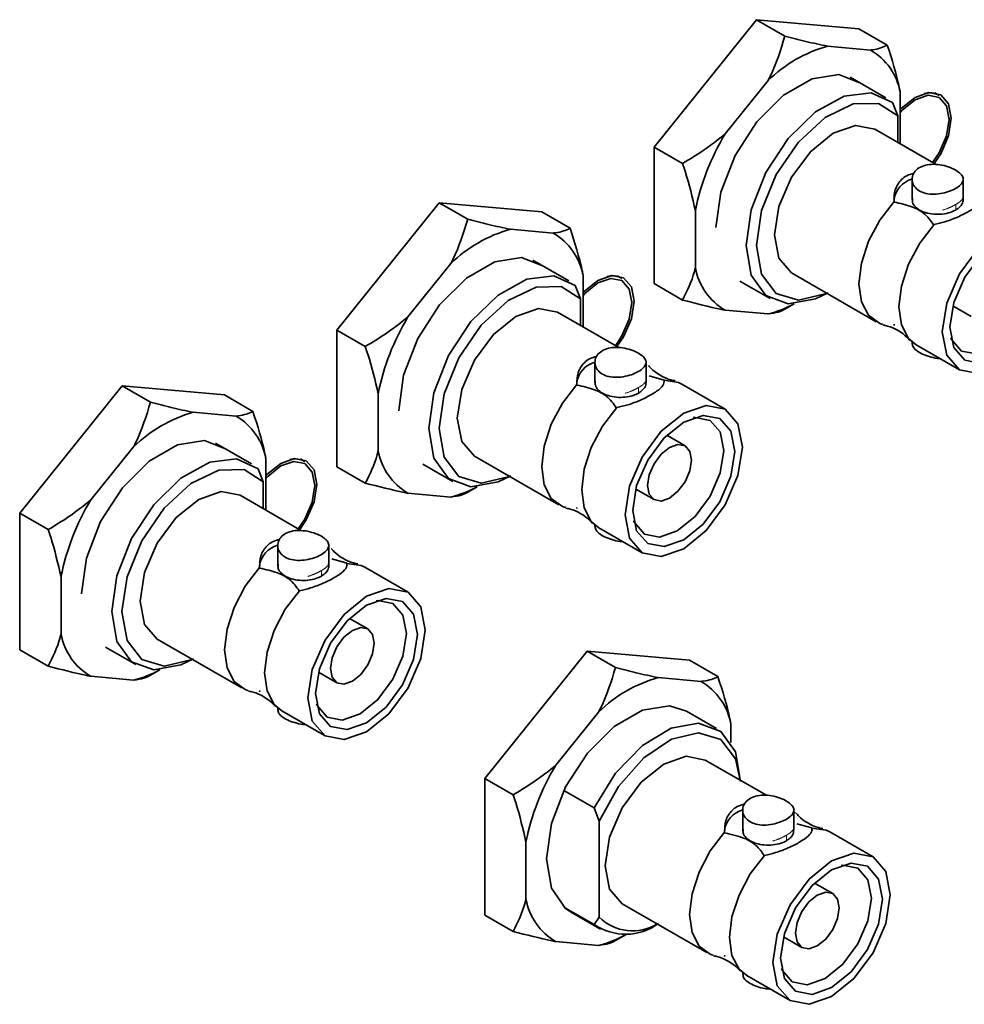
# Model space of a CAD drawing. Header units: millimetres. Extents: x 0 to 1118, y 0 to 864.
# Tile 106 of 250: x 256.85 to 263.32, y 682.51 to 689.25. Entities that reach past the tile are written whole.
import ezdxf

# ---------------------------------------------------------------- set-up
doc = ezdxf.new("R2010")
doc.units = ezdxf.units.MM
doc.linetypes.add('DOT2', pattern=[0.635, 0, -0.635])

msp = doc.modelspace()

# ---------------------------------------------------------------- linework, layer by layer
at = {"color": 7, "linetype": 'Continuous', "lineweight": 35}
for p, q in [((261.8927, 689.2544), (261.1912, 688.3817)), ((262.0872, 689.1422), (261.8927, 689.2544)), ((262.5943, 689.1917), (261.8927, 689.2544)), ((262.7888, 689.0794), (262.5943, 689.1917)), ((262.6731, 689.0467), (262.3798, 689.0729)), ((261.9715, 688.8372), (261.6782, 688.4723)), ((262.7792, 688.7196), (262.5333, 688.8616)), ((262.8772, 688.4033), (262.8772, 688.7562)), ((263.1434, 688.7362), (263.1137, 688.7543)), ((262.8597, 688.5961), (262.8243, 688.6868)), ((262.8597, 688.4134), (262.8597, 688.5961)), ((263.2121, 688.5811), (263.2119, 688.5711)), ((263.1222, 688.2618), (262.7021, 688.5043)), ((261.3856, 688.2694), (261.1912, 688.3817)), ((261.1912, 688.3817), (261.1912, 687.4462)), ((262.9587, 688.1611), (262.9587, 688.0227)), ((263.3087, 688.0227), (263.3087, 688.161)), ((259.7201, 688.0002), (259.0186, 687.1275)), ((259.9146, 687.888), (259.7201, 688.0002)), ((260.4217, 687.9375), (259.7201, 688.0002)), ((262.8351, 688.0053), (262.8348, 688.009)), ((262.9587, 688.0227), (262.9587, 688.022)), ((260.6162, 687.8252), (260.4217, 687.9375)), ((261.474, 687.9462), (261.474, 687.5551)), ((260.5005, 687.7924), (260.2072, 687.8187)), ((263.1086, 687.8509), (263.1047, 687.8497)), ((260.6067, 687.4654), (260.3607, 687.6074)), ((259.7989, 687.583), (259.5056, 687.2181)), ((260.7046, 687.1491), (260.7046, 687.502)), ((260.9709, 687.482), (260.9411, 687.5)), ((261.7788, 687.4641), (261.9856, 687.3448)), ((262.1334, 687.5192), (262.7124, 687.1849)), ((260.6871, 687.3419), (260.6518, 687.4326)), ((261.3856, 687.3339), (261.1912, 687.4462)), ((260.6871, 687.1592), (260.6871, 687.3419)), ((261.0395, 687.3269), (261.0393, 687.3169)), ((261.6782, 687.2646), (261.9715, 687.2384)), ((262.0874, 687.2712), (262.1512, 687.3081)), ((263.2377, 687.2931), (263.3633, 687.2205)), ((260.9496, 687.0076), (260.5295, 687.2501)), ((259.2131, 687.0152), (259.0186, 687.1275)), ((259.0186, 687.1275), (259.0186, 686.192)), ((262.8358, 687.1677), (262.8348, 687.1589)), ((262.9587, 687.0462), (262.9587, 687.0359)), ((262.9863, 687.0268), (263.2825, 686.8559)), ((260.7861, 686.9069), (260.7861, 686.7685)), ((261.1361, 686.7685), (261.1361, 686.9068)), ((261.1569, 686.8139), (261.2597, 686.7846)), ((261.2597, 686.7846), (261.2608, 686.7755)), ((261.2597, 686.7846), (261.2601, 686.7838)), ((257.5476, 686.746), (256.846, 685.8733)), ((257.7421, 686.6337), (257.5476, 686.746)), ((258.2491, 686.6833), (257.5476, 686.746)), ((260.6625, 686.7511), (260.6622, 686.7548)), ((260.7861, 686.7685), (260.7861, 686.7678)), ((261.6786, 686.5868), (261.3824, 686.7578)), ((258.4436, 686.571), (258.2491, 686.6833)), ((259.3014, 686.692), (259.3014, 686.3009)), ((260.936, 686.5967), (260.9321, 686.5955)), ((258.3279, 686.5382), (258.0346, 686.5645)), ((261.4032, 686.3344), (261.2776, 686.4069)), ((257.6263, 686.3288), (257.333, 685.9639)), ((258.4341, 686.2112), (258.1881, 686.3532)), ((258.532, 685.8948), (258.532, 686.2478)), ((258.7983, 686.2278), (258.7685, 686.2458)), ((259.9608, 686.265), (260.5398, 685.9307)), ((258.5145, 686.0877), (258.4792, 686.1784)), ((259.2131, 686.0797), (259.0186, 686.192)), ((259.6062, 686.2099), (259.813, 686.0905)), ((258.5145, 685.9049), (258.5145, 686.0877)), ((258.8669, 686.0727), (258.8668, 686.0627)), ((259.9148, 686.017), (259.9786, 686.0539)), ((261.0651, 686.0388), (261.1908, 685.9663)), ((258.777, 685.7534), (258.3569, 685.9959)), ((259.5056, 686.0104), (259.7989, 685.9842)), ((260.6632, 685.9134), (260.6622, 685.9047)), ((257.0405, 685.761), (256.846, 685.8733)), ((256.846, 685.8733), (256.846, 684.9378)), ((260.7861, 685.792), (260.7861, 685.7816)), ((260.8137, 685.7726), (261.1099, 685.6017)), ((258.6135, 685.6527), (258.6135, 685.5143)), ((258.9635, 685.5143), (258.9635, 685.6526)), ((258.4899, 685.4969), (258.4896, 685.5006)), ((258.6135, 685.5143), (258.6135, 685.5136)), ((258.9843, 685.5597), (259.0871, 685.5304)), ((259.0871, 685.5304), (259.0882, 685.5213)), ((259.0871, 685.5304), (259.0875, 685.5296)), ((259.506, 685.3326), (259.2098, 685.5036)), ((257.1289, 685.4378), (257.1289, 685.0467)), ((258.7634, 685.3425), (258.7595, 685.3413)), ((259.2307, 685.0802), (259.105, 685.1527)), ((257.7882, 685.0108), (258.3673, 684.6765)), ((257.0405, 684.8255), (256.846, 684.9378)), ((257.4336, 684.9557), (257.6404, 684.8363)), ((260.7325, 684.9286), (260.0309, 684.0558)), ((260.927, 684.8163), (260.7325, 684.9286)), ((261.434, 684.8658), (260.7325, 684.9286)), ((261.6285, 684.7536), (261.434, 684.8658)), ((257.333, 684.7562), (257.6263, 684.73)), ((257.7422, 684.7628), (257.806, 684.7997)), ((258.8925, 684.7846), (259.0182, 684.7121)), ((261.5128, 684.7208), (261.2195, 684.747)), ((258.4906, 684.6592), (258.4896, 684.6505)), ((258.6135, 684.5378), (258.6135, 684.5274)), ((258.6411, 684.5184), (258.9373, 684.3475)), ((260.8112, 684.5113), (260.5179, 684.1465)), ((261.619, 684.3978), (261.4122, 684.5172)), ((261.7169, 684.302), (261.7169, 684.4303)), ((261.9609, 683.9406), (261.5418, 684.1825)), ((260.2254, 683.9435), (260.0309, 684.0558)), ((260.0309, 684.0558), (260.0309, 683.1203)), ((260.5734, 683.9742), (260.7802, 683.8548)), ((260.7802, 683.8548), (260.8155, 683.7641)), ((261.7984, 683.8392), (261.7984, 683.7009)), ((262.1484, 683.7009), (262.1484, 683.8393)), ((262.1484, 683.8289), (262.1606, 683.8178)), ((260.8155, 683.7641), (260.8155, 683.1057)), ((262.1692, 683.7463), (262.272, 683.717)), ((261.6748, 683.6835), (261.6745, 683.6872)), ((261.7984, 683.7009), (261.7984, 683.7003)), ((262.2734, 683.7003), (262.272, 683.717)), ((262.272, 683.717), (262.2724, 683.7162)), ((262.6909, 683.5192), (262.3947, 683.6902)), ((260.3138, 683.6203), (260.3138, 683.2292)), ((261.9483, 683.5291), (261.9444, 683.5279)), ((262.4156, 683.2668), (262.2899, 683.3393)), ((260.7802, 683.0557), (260.5734, 683.1751)), ((260.6185, 683.1423), (260.8253, 683.023)), ((260.9731, 683.1974), (261.5522, 682.8632)), ((260.2254, 683.008), (260.0309, 683.1203)), ((260.8155, 683.1057), (260.7802, 683.0557)), ((260.5179, 682.9388), (260.8112, 682.9125)), ((260.9271, 682.9454), (260.9989, 682.9869)), ((262.0774, 682.9713), (262.2031, 682.8987)), ((261.6755, 682.8459), (261.6745, 682.8371)), ((261.7984, 682.7244), (261.7984, 682.7141)), ((261.826, 682.7051), (262.1222, 682.5341))]:
    msp.add_line(p, q, dxfattribs=at)
at = {"color": 7, "linetype": 'DOT2', "lineweight": 18}
for p, q in [((263.2575, 687.9506), (263.2575, 687.9884)), ((261.0849, 686.6964), (261.0849, 686.7342)), ((258.9123, 685.4422), (258.9123, 685.48)), ((262.0972, 683.6288), (262.0972, 683.6666))]:
    msp.add_line(p, q, dxfattribs=at)
at = {"color": 7, "linetype": 'Continuous', "lineweight": 35, "flags": 128}
for points in [[(262.6081, 688.8184), (262.6056, 688.8205), (262.4562, 688.8789), (262.2731, 688.8502), (262.0782, 688.7377), (261.895, 688.5549), (261.7457, 688.324), (261.6482, 688.0728), (261.6143, 687.8316), (261.6144, 687.8296)], [(262.3825, 687.3841), (262.2957, 687.3418), (262.1089, 687.3083), (261.956, 687.3646), (261.8559, 687.5036), (261.8211, 687.7082), (261.8559, 687.9529), (261.956, 688.2074), (262.1089, 688.4402), (262.2957, 688.6225), (262.4932, 688.7315), (262.6771, 688.7539), (262.8243, 688.6868), (262.8243, 688.6868)], [(262.8772, 688.6381), (262.8846, 688.646), (262.9793, 688.7225), (263.074, 688.7554), (263.1543, 688.7398), (263.2079, 688.678), (263.2268, 688.5796), (263.2079, 688.4593), (263.1543, 688.3356), (263.1097, 688.269)], [(263.0989, 688.2753), (263.1438, 688.3417), (263.1942, 688.458), (263.2119, 688.571), (263.1942, 688.6636), (263.1438, 688.7216), (263.0683, 688.7363), (262.9793, 688.7053), (262.8903, 688.6335), (262.8772, 688.6191)], [(262.3731, 687.3809), (262.3637, 687.3765), (262.1796, 687.3328), (262.0272, 687.3796), (261.9269, 687.5105), (261.8919, 687.7082), (261.9269, 687.9463), (262.0272, 688.1931), (262.1796, 688.4158), (262.3637, 688.5846), (262.555, 688.6773), (262.728, 688.6812), (262.8597, 688.5961), (262.8597, 688.5961)], [(262.1334, 687.5192), (262.1334, 687.5192), (262.0462, 687.6196), (262.0156, 687.7796), (262.0462, 687.975), (262.1334, 688.176), (262.2639, 688.352), (262.4178, 688.4762), (262.5717, 688.5297), (262.7021, 688.5043)], [(262.7586, 687.1658), (262.7366, 687.1732), (262.66, 687.2293), (262.6113, 687.3226), (262.5946, 687.4453), (262.6113, 687.5873), (262.66, 687.7368), (262.7366, 687.8814), (262.8348, 688.009)], [(263.969, 687.5806), (263.9384, 687.3852), (263.8512, 687.1842), (263.7207, 687.0082), (263.5668, 686.884), (263.4129, 686.8305), (263.2824, 686.8559), (263.1953, 686.9562), (263.1646, 687.1163), (263.1953, 687.3117), (263.2824, 687.5127), (263.4129, 687.6886), (263.5668, 687.8128), (263.7207, 687.8663), (263.8512, 687.841), (263.9384, 687.7407), (263.969, 687.5806)], [(263.1086, 687.8509), (263.0104, 687.7233), (262.9338, 687.5787), (262.8852, 687.4292), (262.8685, 687.2872), (262.8852, 687.1645), (262.9338, 687.0712), (262.9863, 687.0268)], [(263.9159, 687.55), (263.8894, 687.3804), (263.8137, 687.2059), (263.7004, 687.0531), (263.5668, 686.9453), (263.4332, 686.8988), (263.3199, 686.9208), (263.2443, 687.0079), (263.2177, 687.1469), (263.2443, 687.3165), (263.3199, 687.491), (263.4332, 687.6438), (263.5668, 687.7516), (263.7004, 687.798), (263.8137, 687.776), (263.8894, 687.6889), (263.9159, 687.55)], [(260.4355, 687.5642), (260.433, 687.5663), (260.2837, 687.6247), (260.1005, 687.596), (259.9056, 687.4835), (259.7224, 687.3007), (259.5731, 687.0698), (259.4756, 686.8186), (259.4418, 686.5774), (259.4418, 686.5754)], [(263.2238, 687.0751), (263.2287, 687.0636), (263.2976, 686.9842), (263.4009, 686.9642), (263.5226, 687.0065), (263.6444, 687.1048), (263.7476, 687.244), (263.8166, 687.403), (263.8408, 687.5576)], [(260.2099, 686.1299), (260.1231, 686.0876), (259.9363, 686.0541), (259.7834, 686.1104), (259.6833, 686.2494), (259.6486, 686.454), (259.6833, 686.6987), (259.7834, 686.9532), (259.9363, 687.186), (260.1231, 687.3682), (260.3206, 687.4773), (260.5045, 687.4997), (260.6518, 687.4326), (260.6518, 687.4326)], [(260.7046, 687.3839), (260.712, 687.3918), (260.8067, 687.4683), (260.9014, 687.5012), (260.9817, 687.4856), (261.0354, 687.4238), (261.0542, 687.3253), (261.0354, 687.2051), (260.9817, 687.0814), (260.9371, 687.0148)], [(260.9263, 687.0211), (260.9712, 687.0875), (261.0216, 687.2037), (261.0393, 687.3168), (261.0216, 687.4093), (260.9712, 687.4674), (260.8957, 687.482), (260.8067, 687.4511), (260.7177, 687.3793), (260.7046, 687.3649)], [(260.2005, 686.1267), (260.1911, 686.1223), (260.007, 686.0786), (259.8547, 686.1254), (259.7543, 686.2563), (259.7193, 686.454), (259.7543, 686.6921), (259.8547, 686.9389), (260.007, 687.1616), (260.1911, 687.3304), (260.3824, 687.423), (260.5554, 687.427), (260.6871, 687.3419), (260.6871, 687.3419)], [(259.9608, 686.265), (259.9608, 686.265), (259.8736, 686.3653), (259.843, 686.5254), (259.8736, 686.7208), (259.9608, 686.9218), (260.0913, 687.0978), (260.2452, 687.222), (260.3991, 687.2755), (260.5295, 687.2501)], [(261.3824, 686.7578), (261.3583, 686.7695), (261.2601, 686.7838)], [(260.586, 685.9116), (260.564, 685.919), (260.4874, 685.9751), (260.4387, 686.0684), (260.422, 686.1911), (260.4387, 686.3331), (260.4874, 686.4826), (260.564, 686.6272), (260.6622, 686.7548)], [(260.936, 686.5967), (260.8378, 686.4691), (260.7612, 686.3245), (260.7126, 686.175), (260.6959, 686.033), (260.7126, 685.9103), (260.7612, 685.817), (260.8137, 685.7726)], [(261.7964, 686.3264), (261.7658, 686.131), (261.6786, 685.93), (261.5481, 685.754), (261.3942, 685.6298), (261.2403, 685.5763), (261.1098, 685.6017), (261.0227, 685.702), (260.9921, 685.8621), (261.0227, 686.0575), (261.1098, 686.2584), (261.2403, 686.4344), (261.3942, 686.5586), (261.5481, 686.6121), (261.6786, 686.5868), (261.7658, 686.4864), (261.7964, 686.3264)], [(261.7434, 686.2958), (261.7168, 686.1262), (261.6411, 685.9517), (261.5278, 685.7989), (261.3942, 685.6911), (261.2606, 685.6446), (261.1473, 685.6666), (261.0717, 685.7537), (261.0451, 685.8927), (261.0717, 686.0623), (261.1473, 686.2368), (261.2606, 686.3896), (261.3942, 686.4974), (261.5278, 686.5438), (261.6411, 686.5218), (261.7168, 686.4347), (261.7434, 686.2958)], [(261.6682, 686.3034), (261.644, 686.4301), (261.575, 686.5094), (261.4718, 686.5295), (261.4594, 686.5279)], [(258.2629, 686.31), (258.2604, 686.312), (258.1111, 686.3705), (257.9279, 686.3418), (257.733, 686.2292), (257.5498, 686.0465), (257.4005, 685.8156), (257.303, 685.5644), (257.2692, 685.3232), (257.2692, 685.3212)], [(261.4473, 686.2371), (261.4358, 686.1641), (261.4032, 686.089), (261.3545, 686.0232), (261.297, 685.9768), (261.2395, 685.9569), (261.1907, 685.9663), (261.1582, 686.0038), (261.1467, 686.0636), (261.1582, 686.1366), (261.1907, 686.2117), (261.2395, 686.2775), (261.297, 686.3239), (261.3545, 686.3439), (261.4032, 686.3344), (261.4358, 686.2969), (261.4473, 686.2371)], [(258.0373, 684.8757), (257.9505, 684.8334), (257.7637, 684.7999), (257.6108, 684.8562), (257.5108, 684.9952), (257.476, 685.1998), (257.5108, 685.4445), (257.6108, 685.699), (257.7637, 685.9318), (257.9505, 686.114), (258.1481, 686.2231), (258.3319, 686.2455), (258.4792, 686.1784), (258.4792, 686.1784)], [(258.532, 686.1297), (258.5394, 686.1376), (258.6341, 686.2141), (258.7288, 686.247), (258.8091, 686.2314), (258.8628, 686.1696), (258.8816, 686.0711), (258.8628, 685.9509), (258.8091, 685.8272), (258.7645, 685.7606)], [(261.0512, 685.8209), (261.0561, 685.8094), (261.125, 685.73), (261.2283, 685.71), (261.35, 685.7523), (261.4718, 685.8506), (261.575, 685.9898), (261.644, 686.1488), (261.6682, 686.3034)], [(258.0279, 684.8724), (258.0185, 684.8681), (257.8344, 684.8244), (257.6821, 684.8712), (257.5817, 685.0021), (257.5467, 685.1998), (257.5817, 685.4379), (257.6821, 685.6847), (257.8344, 685.9074), (258.0185, 686.0762), (258.2098, 686.1688), (258.3828, 686.1728), (258.5145, 686.0877), (258.5145, 686.0877)], [(258.7537, 685.7669), (258.7986, 685.8333), (258.849, 685.9495), (258.8668, 686.0626), (258.849, 686.1551), (258.7986, 686.2132), (258.7231, 686.2278), (258.6341, 686.1969), (258.5451, 686.1251), (258.532, 686.1107)], [(257.7882, 685.0108), (257.7882, 685.0108), (257.701, 685.1111), (257.6704, 685.2712), (257.701, 685.4666), (257.7882, 685.6676), (257.9187, 685.8436), (258.0726, 685.9678), (258.2265, 686.0213), (258.3569, 685.9959)], [(258.4135, 684.6574), (258.3914, 684.6648), (258.3148, 684.7209), (258.2661, 684.8142), (258.2494, 684.9369), (258.2661, 685.0789), (258.3148, 685.2284), (258.3914, 685.373), (258.4896, 685.5006)], [(259.2098, 685.5036), (259.1857, 685.5153), (259.0875, 685.5296)], [(258.7634, 685.3425), (258.6653, 685.2149), (258.5886, 685.0703), (258.54, 684.9208), (258.5233, 684.7788), (258.54, 684.6561), (258.5886, 684.5628), (258.6411, 684.5184)], [(259.6238, 685.0722), (259.5932, 684.8768), (259.506, 684.6758), (259.3755, 684.4998), (259.2216, 684.3756), (259.0677, 684.3221), (258.9373, 684.3475), (258.8501, 684.4478), (258.8195, 684.6079), (258.8501, 684.8033), (258.9373, 685.0042), (259.0677, 685.1802), (259.2216, 685.3044), (259.3755, 685.3579), (259.506, 685.3326), (259.5932, 685.2322), (259.6238, 685.0722)], [(259.5708, 685.0416), (259.5442, 684.8719), (259.4685, 684.6975), (259.3552, 684.5447), (259.2216, 684.4369), (259.088, 684.3904), (258.9748, 684.4124), (258.8991, 684.4995), (258.8725, 684.6385), (258.8991, 684.8081), (258.9748, 684.9826), (259.088, 685.1354), (259.2216, 685.2432), (259.3552, 685.2896), (259.4685, 685.2676), (259.5442, 685.1805), (259.5708, 685.0416)], [(259.4957, 685.0492), (259.4714, 685.1759), (259.4025, 685.2552), (259.2992, 685.2753), (259.2868, 685.2737)], [(258.8786, 684.5667), (258.8835, 684.5552), (258.9525, 684.4758), (259.0557, 684.4558), (259.1775, 684.4981), (259.2992, 684.5964), (259.4025, 684.7356), (259.4714, 684.8946), (259.4957, 685.0492)], [(259.2747, 684.9829), (259.2632, 684.9099), (259.2307, 684.8348), (259.1819, 684.769), (259.1244, 684.7226), (259.0669, 684.7026), (259.0182, 684.7121), (258.9856, 684.7496), (258.9742, 684.8094), (258.9856, 684.8824), (259.0182, 684.9575), (259.0669, 685.0233), (259.1244, 685.0697), (259.1819, 685.0897), (259.2307, 685.0802), (259.2632, 685.0427), (259.2747, 684.9829)], [(261.4122, 684.5172), (261.296, 684.5531), (261.1128, 684.5243), (260.9179, 684.4118), (260.7347, 684.2291), (260.5854, 683.9982), (260.4879, 683.747), (260.4541, 683.5058), (260.4879, 683.3036), (260.5854, 683.165), (260.6185, 683.1423)], [(260.7802, 683.8548), (260.9275, 684.0919), (261.1113, 684.2818), (261.3089, 684.4008), (261.4957, 684.4342), (261.6486, 684.378), (261.7486, 684.2389), (261.7834, 684.0344)], [(260.8155, 683.7641), (260.9473, 684.0013), (261.1203, 684.197), (261.3115, 684.3253), (261.4956, 684.3689), (261.648, 684.3222), (261.7484, 684.1913), (261.7815, 684.0442)], [(260.8553, 683.4578), (260.8859, 683.6532), (260.9731, 683.8542), (261.1036, 684.0302), (261.2575, 684.1544), (261.4114, 684.2079), (261.5418, 684.1825)], [(261.5984, 682.844), (261.5763, 682.8514), (261.4997, 682.9075), (261.451, 683.0008), (261.4343, 683.1236), (261.451, 683.2656), (261.4997, 683.415), (261.5763, 683.5596), (261.6745, 683.6872)], [(262.3947, 683.6902), (262.3706, 683.7019), (262.2724, 683.7162)], [(262.0044, 682.7945), (262.035, 682.9899), (262.1222, 683.1909), (262.2526, 683.3669), (262.4065, 683.4911), (262.5604, 683.5446), (262.6909, 683.5192), (262.7781, 683.4189), (262.8087, 683.2588), (262.7781, 683.0634), (262.6909, 682.8624), (262.5604, 682.6864), (262.4065, 682.5622), (262.2526, 682.5087), (262.1222, 682.5341), (262.035, 682.6344), (262.0044, 682.7945)], [(261.9483, 683.5291), (261.8502, 683.4015), (261.7735, 683.2569), (261.7249, 683.1075), (261.7082, 682.9655), (261.7249, 682.8427), (261.7735, 682.7494), (261.826, 682.7051)], [(262.0574, 682.8251), (262.084, 682.9947), (262.1597, 683.1692), (262.2729, 683.322), (262.4065, 683.4298), (262.5401, 683.4763), (262.6534, 683.4542), (262.7291, 683.3671), (262.7557, 683.2282), (262.7291, 683.0586), (262.6534, 682.8841), (262.5401, 682.7313), (262.4065, 682.6235), (262.2729, 682.577), (262.1597, 682.599), (262.084, 682.6862), (262.0574, 682.8251)], [(260.9731, 683.1974), (260.9731, 683.1974), (260.8859, 683.2978), (260.8553, 683.4578)], [(262.0635, 682.7534), (262.0684, 682.7418), (262.1374, 682.6624), (262.2406, 682.6424), (262.3624, 682.6847), (262.4841, 682.783), (262.5874, 682.9222), (262.6563, 683.0812), (262.6806, 683.2358), (262.6563, 683.3625), (262.5874, 683.4419), (262.4841, 683.4619), (262.4717, 683.4603)], [(262.1591, 682.996), (262.1705, 683.069), (262.2031, 683.1441), (262.2518, 683.2099), (262.3093, 683.2563), (262.3668, 683.2763), (262.4156, 683.2668), (262.4481, 683.2293), (262.4596, 683.1695), (262.4481, 683.0965), (262.4156, 683.0214), (262.3668, 682.9557), (262.3093, 682.9093), (262.2518, 682.8893), (262.2031, 682.8987), (262.1705, 682.9362), (262.1591, 682.996)]]:
    msp.add_lwpolyline(points, dxfattribs=at)
at = {"color": 7, "linetype": 'Continuous', "lineweight": 35}
for centre, radius, start, end in [((262.637, 688.1558), 0.9525, 105.66961, 134.32501), ((262.4614, 688.6809), 0.4226, 10.2613, 59.94004), ((263.0765, 688.6178), 0.136, 60.53491, 105.22104), ((263.0681, 687.6304), 1.625, 148.79415, 168.79449), ((263.0057, 687.995), 0.1741, 105.83197, 171.06535), ((260.4644, 686.9016), 0.9525, 105.66961, 134.32501), ((260.2888, 687.4267), 0.4226, 10.2613, 59.94004), ((261.8898, 687.6304), 0.4226, 190.2613, 239.94004), ((260.904, 687.3636), 0.136, 60.53511, 105.2247), ((261.7907, 687.9662), 0.7499, 283.94576, 298.6432), ((260.8955, 686.3762), 1.625, 148.79415, 168.79449), ((260.8331, 686.7408), 0.1741, 105.83197, 171.06535), ((258.2918, 685.6474), 0.9525, 105.66961, 134.32501), ((258.1162, 686.1725), 0.4226, 10.2613, 59.94004), ((258.7314, 686.1094), 0.136, 60.53519, 105.22619), ((259.7173, 686.3761), 0.4226, 190.2613, 239.94004), ((259.6182, 686.712), 0.7499, 283.94576, 298.6432), ((258.7229, 685.122), 1.625, 148.79415, 168.79449), ((258.6605, 685.4866), 0.1741, 105.83197, 171.06535), ((257.5447, 685.1219), 0.4226, 190.2613, 239.94004), ((257.4456, 685.4578), 0.7499, 283.94576, 298.6432), ((261.4767, 683.8299), 0.9525, 105.66961, 134.32501), ((261.3011, 684.3551), 0.4226, 10.2613, 59.94004), ((261.9078, 683.3045), 1.625, 148.79415, 168.79449), ((261.8457, 683.6731), 0.1744, 105.60486, 171.03451), ((260.7296, 683.3045), 0.4226, 190.2613, 239.94004), ((261.0439, 683.3357), 0.3242, 225.21901, 301.4034), ((260.9966, 683.3714), 0.3827, 235.57139, 306.13531), ((260.629, 683.645), 0.7548, 283.97218, 299.31046)]:
    msp.add_arc(centre, radius, start, end, dxfattribs=at)
for points, knots in [([(262.0872, 689.1422), (262.0587, 689.049), (262.0271, 688.9461), (261.9763, 688.8467), (261.9715, 688.8372)], [0, 0, 0, 0, 0.904788, 1, 1, 1, 1]), ([(262.3798, 689.0729), (262.3305, 689.0832), (262.2375, 689.1026), (262.1353, 689.1295), (262.0872, 689.1422)], [0, 0, 0, 0, 0.529258, 1, 1, 1, 1]), ([(262.7888, 689.0794), (262.7603, 689.0665), (262.7287, 689.0523), (262.6779, 689.0471), (262.6731, 689.0467)], [0, 0, 0, 0, 0.904788, 1, 1, 1, 1]), ([(262.8772, 688.7562), (262.8752, 688.7669), (262.8553, 688.8726), (262.8203, 688.9815), (262.7888, 689.0794)], [0, 0, 0, 0, 0.101181, 1, 1, 1, 1]), ([(261.6782, 688.4723), (261.6289, 688.433), (261.5359, 688.3588), (261.4337, 688.298), (261.3856, 688.2694)], [0, 0, 0, 0, 0.529258, 1, 1, 1, 1]), ([(261.3856, 688.2694), (261.3917, 688.2518), (261.4289, 688.1433), (261.4534, 688.036), (261.474, 687.9462)], [0, 0, 0, 0, 0.16266, 1, 1, 1, 1]), ([(263.2575, 688.2233), (263.2698, 688.2151), (263.2945, 688.1986), (263.3104, 688.1712), (263.3081, 688.1435), (263.2859, 688.116), (263.2467, 688.0909), (263.1957, 688.071), (263.1382, 688.0587), (263.0794, 688.0573), (263.0262, 688.0694), (262.9856, 688.0947), (262.9615, 688.1297), (262.9559, 688.1698), (262.9699, 688.2089), (263.0026, 688.2404), (263.0493, 688.2597), (263.1047, 688.2657), (263.1635, 688.2592), (263.2174, 688.2439), (263.2451, 688.2297), (263.2575, 688.2233)], [0, 0, 0, 0, 0.052538, 0.105035, 0.158575, 0.212847, 0.26601, 0.318005, 0.370481, 0.424375, 0.478512, 0.531217, 0.583073, 0.635956, 0.690152, 0.743936, 0.796269, 0.848333, 0.901652, 0.95594, 1, 1, 1, 1]), ([(262.8348, 688.009), (262.8351, 688.0365), (262.8359, 688.0916), (262.8747, 688.1512), (262.9208, 688.1888), (262.9538, 688.1975), (262.9711, 688.2021)], [0, 0, 0, 0, 0.32025, 0.64147, 0.811867, 1, 1, 1, 1]), ([(262.8351, 688.0053), (262.877, 687.9961), (262.9533, 687.9793), (263.0535, 687.9257), (263.0858, 687.8777), (263.1047, 687.8497)], [0, 0, 0, 0, 0.335872, 0.611621, 1, 1, 1, 1]), ([(262.961, 688.0299), (262.9603, 688.0212), (262.9586, 688.0011), (262.9777, 687.9733), (263.0091, 687.9492), (263.0517, 687.9309), (263.1059, 687.9203), (263.1656, 687.9209), (263.2186, 687.9315), (263.2455, 687.9447), (263.2575, 687.9506)], [0, 0, 0, 0, 0.10614, 0.244096, 0.354678, 0.473832, 0.613386, 0.751461, 0.889418, 1, 1, 1, 1]), ([(263.4327, 688.038), (263.4322, 688.0264), (263.4314, 688.0032), (263.3931, 687.9697), (263.339, 687.9353), (263.2723, 687.9019), (263.1889, 687.8692), (263.1337, 687.8567), (263.1086, 687.8509)], [0, 0, 0, 0, 0.197188, 0.394974, 0.499893, 0.676572, 0.852808, 1, 1, 1, 1]), ([(263.2575, 687.9506), (263.2683, 687.9581), (263.2918, 687.9743), (263.3095, 688.0033), (263.307, 688.0231), (263.306, 688.0314)], [0, 0, 0, 0, 0.3300023, 0.7165087, 1, 1, 1, 1]), ([(259.9146, 687.888), (259.8861, 687.7948), (259.8545, 687.6918), (259.8037, 687.5924), (259.7989, 687.583)], [0, 0, 0, 0, 0.904788, 1, 1, 1, 1]), ([(260.2072, 687.8187), (260.1579, 687.829), (260.0649, 687.8484), (259.9627, 687.8753), (259.9146, 687.888)], [0, 0, 0, 0, 0.529258, 1, 1, 1, 1]), ([(260.6162, 687.8252), (260.5877, 687.8123), (260.5561, 687.7981), (260.5053, 687.7929), (260.5005, 687.7924)], [0, 0, 0, 0, 0.904788, 1, 1, 1, 1]), ([(260.7046, 687.502), (260.7026, 687.5127), (260.6827, 687.6184), (260.6477, 687.7273), (260.6162, 687.8252)], [0, 0, 0, 0, 0.101181, 1, 1, 1, 1]), ([(261.474, 687.5551), (261.472, 687.5467), (261.4521, 687.464), (261.4171, 687.3955), (261.3856, 687.3339)], [0, 0, 0, 0, 0.101181, 1, 1, 1, 1]), ([(261.3856, 687.3339), (261.4775, 687.3103), (261.579, 687.2841), (261.6695, 687.2663), (261.6782, 687.2646)], [0, 0, 0, 0, 0.904788, 1, 1, 1, 1]), ([(261.9715, 687.2384), (261.9966, 687.242), (262.044, 687.2489), (262.0734, 687.264), (262.0872, 687.2712)], [0, 0, 0, 0, 0.529258, 1, 1, 1, 1]), ([(259.5056, 687.2181), (259.4564, 687.1788), (259.3633, 687.1046), (259.2612, 687.0438), (259.2131, 687.0152)], [0, 0, 0, 0, 0.529258, 1, 1, 1, 1]), ([(262.7601, 687.1623), (262.7698, 687.1604), (262.824, 687.1501), (262.9036, 687.1041), (262.9371, 687.0636), (262.9426, 687.057)], [0, 0, 0, 0, 0.154143, 0.86253, 1, 1, 1, 1]), ([(259.2131, 687.0152), (259.2191, 686.9975), (259.2563, 686.8891), (259.2809, 686.7818), (259.3014, 686.692)], [0, 0, 0, 0, 0.16266, 1, 1, 1, 1]), ([(261.0849, 686.9691), (261.0972, 686.9609), (261.1219, 686.9444), (261.1378, 686.917), (261.1356, 686.8893), (261.1133, 686.8618), (261.0741, 686.8367), (261.0232, 686.8167), (260.9656, 686.8045), (260.9068, 686.803), (260.8536, 686.8152), (260.813, 686.8405), (260.7889, 686.8755), (260.7833, 686.9156), (260.7973, 686.9547), (260.83, 686.9862), (260.8767, 687.0055), (260.9321, 687.0115), (260.9909, 687.005), (261.0448, 686.9896), (261.0725, 686.9755), (261.0849, 686.9691)], [0, 0, 0, 0, 0.052538, 0.105035, 0.158575, 0.212847, 0.26601, 0.318005, 0.370481, 0.424375, 0.478512, 0.531217, 0.583073, 0.635956, 0.690152, 0.743936, 0.796269, 0.848333, 0.901652, 0.95594, 1, 1, 1, 1]), ([(262.9595, 687.0359), (262.9608, 687.0274), (262.9635, 687.0095), (262.9917, 686.9834), (263.0346, 686.9592), (263.0877, 686.9423), (263.1275, 686.9329), (263.1467, 686.9339), (263.1472, 686.9339)], [0, 0, 0, 0, 0.188349, 0.394628, 0.595446, 0.793033, 0.994531, 1, 1, 1, 1]), ([(260.6622, 686.7548), (260.6625, 686.7823), (260.6633, 686.8373), (260.7021, 686.8969), (260.7483, 686.9346), (260.7812, 686.9433), (260.7985, 686.9479)], [0, 0, 0, 0, 0.32025, 0.64147, 0.811867, 1, 1, 1, 1]), ([(261.3353, 686.7803), (261.3254, 686.7822), (261.2711, 686.7926), (261.1913, 686.8386), (261.1577, 686.8791), (261.1523, 686.8857)], [0, 0, 0, 0, 0.1568593, 0.8633147, 1, 1, 1, 1]), ([(261.2601, 686.7838), (261.2597, 686.7722), (261.2588, 686.749), (261.2205, 686.7155), (261.1665, 686.6811), (261.0997, 686.6477), (261.0163, 686.615), (260.9611, 686.6025), (260.936, 686.5967)], [0, 0, 0, 0, 0.197188, 0.394974, 0.499893, 0.676572, 0.852808, 1, 1, 1, 1]), ([(260.6625, 686.7511), (260.7044, 686.7419), (260.7807, 686.7251), (260.8809, 686.6715), (260.9132, 686.6235), (260.9321, 686.5955)], [0, 0, 0, 0, 0.335872, 0.611621, 1, 1, 1, 1]), ([(260.7885, 686.7757), (260.7877, 686.767), (260.786, 686.7469), (260.8051, 686.7191), (260.8365, 686.695), (260.8791, 686.6767), (260.9333, 686.6661), (260.993, 686.6667), (261.046, 686.6773), (261.0729, 686.6905), (261.0849, 686.6964)], [0, 0, 0, 0, 0.10614, 0.244096, 0.354678, 0.473832, 0.613386, 0.751461, 0.889418, 1, 1, 1, 1]), ([(261.0849, 686.6964), (261.0957, 686.7039), (261.1192, 686.7201), (261.1369, 686.7491), (261.1345, 686.7689), (261.1334, 686.7772)], [0, 0, 0, 0, 0.3300023, 0.7165087, 1, 1, 1, 1]), ([(257.7421, 686.6337), (257.7135, 686.5406), (257.682, 686.4376), (257.6311, 686.3382), (257.6263, 686.3288)], [0, 0, 0, 0, 0.904788, 1, 1, 1, 1]), ([(258.0346, 686.5645), (257.9853, 686.5748), (257.8923, 686.5942), (257.7902, 686.6211), (257.7421, 686.6337)], [0, 0, 0, 0, 0.529258, 1, 1, 1, 1]), ([(258.4436, 686.571), (258.4151, 686.5581), (258.3835, 686.5439), (258.3327, 686.5387), (258.3279, 686.5382)], [0, 0, 0, 0, 0.904788, 1, 1, 1, 1]), ([(258.532, 686.2478), (258.53, 686.2585), (258.5101, 686.3642), (258.4751, 686.4731), (258.4436, 686.571)], [0, 0, 0, 0, 0.101181, 1, 1, 1, 1]), ([(259.3014, 686.3009), (259.2994, 686.2925), (259.2795, 686.2097), (259.2445, 686.1413), (259.2131, 686.0797)], [0, 0, 0, 0, 0.101181, 1, 1, 1, 1]), ([(259.2131, 686.0797), (259.3049, 686.056), (259.4064, 686.0299), (259.497, 686.0121), (259.5056, 686.0104)], [0, 0, 0, 0, 0.904788, 1, 1, 1, 1]), ([(259.7989, 685.9842), (259.824, 685.9878), (259.8714, 685.9947), (259.9008, 686.0098), (259.9146, 686.017)], [0, 0, 0, 0, 0.529258, 1, 1, 1, 1]), ([(257.333, 685.9639), (257.2838, 685.9246), (257.1907, 685.8504), (257.0886, 685.7896), (257.0405, 685.761)], [0, 0, 0, 0, 0.529258, 1, 1, 1, 1]), ([(260.5875, 685.9081), (260.5972, 685.9062), (260.6514, 685.8959), (260.731, 685.8499), (260.7645, 685.8093), (260.77, 685.8027)], [0, 0, 0, 0, 0.154143, 0.86253, 1, 1, 1, 1]), ([(260.7869, 685.7817), (260.7882, 685.7732), (260.7909, 685.7552), (260.8191, 685.7292), (260.862, 685.705), (260.9151, 685.688), (260.9549, 685.6787), (260.9742, 685.6797), (260.9747, 685.6797)], [0, 0, 0, 0, 0.188349, 0.394628, 0.595446, 0.793033, 0.994531, 1, 1, 1, 1]), ([(257.0405, 685.761), (257.0465, 685.7433), (257.0837, 685.6349), (257.1083, 685.5276), (257.1289, 685.4378)], [0, 0, 0, 0, 0.16266, 1, 1, 1, 1]), ([(258.9123, 685.7149), (258.9246, 685.7067), (258.9493, 685.6902), (258.9653, 685.6628), (258.963, 685.635), (258.9407, 685.6076), (258.9015, 685.5825), (258.8506, 685.5625), (258.793, 685.5503), (258.7342, 685.5488), (258.681, 685.561), (258.6404, 685.5863), (258.6164, 685.6213), (258.6107, 685.6613), (258.6247, 685.7005), (258.6574, 685.732), (258.7041, 685.7513), (258.7595, 685.7573), (258.8184, 685.7508), (258.8723, 685.7354), (258.8999, 685.7213), (258.9123, 685.7149)], [0, 0, 0, 0, 0.0525377, 0.1050349, 0.1585749, 0.2128466, 0.2660105, 0.3180045, 0.3704808, 0.4243746, 0.4785124, 0.5312166, 0.5830729, 0.6359558, 0.6901521, 0.7439359, 0.7962685, 0.8483329, 0.9016524, 0.9559399, 1, 1, 1, 1]), ([(258.4896, 685.5006), (258.49, 685.5281), (258.4907, 685.5831), (258.5295, 685.6427), (258.5757, 685.6804), (258.6086, 685.6891), (258.6259, 685.6937)], [0, 0, 0, 0, 0.32025, 0.64147, 0.811867, 1, 1, 1, 1]), ([(259.1627, 685.5261), (259.1528, 685.528), (259.0985, 685.5384), (259.0187, 685.5844), (258.9852, 685.6249), (258.9797, 685.6315)], [0, 0, 0, 0, 0.1568593, 0.8633147, 1, 1, 1, 1]), ([(258.6159, 685.5215), (258.6151, 685.5128), (258.6134, 685.4927), (258.6325, 685.4649), (258.6639, 685.4408), (258.7065, 685.4225), (258.7607, 685.4119), (258.8204, 685.4125), (258.8734, 685.4231), (258.9003, 685.4363), (258.9123, 685.4422)], [0, 0, 0, 0, 0.10614, 0.244096, 0.354678, 0.473832, 0.613386, 0.751461, 0.889418, 1, 1, 1, 1]), ([(259.0875, 685.5296), (259.0871, 685.518), (259.0863, 685.4948), (259.0479, 685.4613), (258.9939, 685.4269), (258.9271, 685.3935), (258.8437, 685.3608), (258.7886, 685.3482), (258.7634, 685.3425)], [0, 0, 0, 0, 0.197188, 0.394974, 0.499893, 0.676572, 0.852808, 1, 1, 1, 1]), ([(258.9123, 685.4422), (258.9231, 685.4497), (258.9467, 685.4659), (258.9649, 685.4965), (258.9621, 685.5179), (258.9607, 685.5279)], [0, 0, 0, 0, 0.312622, 0.678771, 1, 1, 1, 1]), ([(258.4899, 685.4969), (258.5318, 685.4877), (258.6081, 685.4709), (258.7083, 685.4173), (258.7406, 685.3693), (258.7595, 685.3413)], [0, 0, 0, 0, 0.335872, 0.611621, 1, 1, 1, 1]), ([(257.1289, 685.0467), (257.1268, 685.0383), (257.1069, 684.9555), (257.0719, 684.887), (257.0405, 684.8255)], [0, 0, 0, 0, 0.101181, 1, 1, 1, 1]), ([(257.0405, 684.8255), (257.1323, 684.8018), (257.2338, 684.7757), (257.3244, 684.7579), (257.333, 684.7562)], [0, 0, 0, 0, 0.904788, 1, 1, 1, 1]), ([(257.6263, 684.73), (257.6514, 684.7336), (257.6989, 684.7405), (257.7282, 684.7556), (257.7421, 684.7628)], [0, 0, 0, 0, 0.529258, 1, 1, 1, 1]), ([(260.927, 684.8163), (260.8984, 684.7231), (260.8669, 684.6202), (260.816, 684.5208), (260.8112, 684.5113)], [0, 0, 0, 0, 0.904788, 1, 1, 1, 1]), ([(261.2195, 684.747), (261.1702, 684.7573), (261.0772, 684.7767), (260.9751, 684.8036), (260.927, 684.8163)], [0, 0, 0, 0, 0.529258, 1, 1, 1, 1]), ([(261.6285, 684.7536), (261.6, 684.7407), (261.5684, 684.7264), (261.5176, 684.7213), (261.5128, 684.7208)], [0, 0, 0, 0, 0.904788, 1, 1, 1, 1]), ([(261.7169, 684.4303), (261.7149, 684.441), (261.695, 684.5468), (261.66, 684.6557), (261.6285, 684.7536)], [0, 0, 0, 0, 0.101181, 1, 1, 1, 1]), ([(258.4149, 684.6539), (258.4246, 684.652), (258.4788, 684.6417), (258.5584, 684.5957), (258.5919, 684.5551), (258.5974, 684.5485)], [0, 0, 0, 0, 0.154143, 0.86253, 1, 1, 1, 1]), ([(258.6143, 684.5275), (258.6156, 684.519), (258.6183, 684.501), (258.6465, 684.475), (258.6894, 684.4508), (258.7425, 684.4338), (258.7824, 684.4245), (258.8016, 684.4255), (258.8021, 684.4255)], [0, 0, 0, 0, 0.188349, 0.394628, 0.595446, 0.793033, 0.994531, 1, 1, 1, 1]), ([(260.5179, 684.1465), (260.4687, 684.1072), (260.3756, 684.033), (260.2735, 683.9721), (260.2254, 683.9435)], [0, 0, 0, 0, 0.529258, 1, 1, 1, 1]), ([(260.2254, 683.9435), (260.2314, 683.9259), (260.2686, 683.8174), (260.2932, 683.7101), (260.3138, 683.6203)], [0, 0, 0, 0, 0.16266, 1, 1, 1, 1]), ([(261.6745, 683.6872), (261.6749, 683.7147), (261.6756, 683.7698), (261.7144, 683.8294), (261.7611, 683.8674), (261.7947, 683.8762), (261.8126, 683.8809)], [0, 0, 0, 0, 0.31806, 0.637084, 0.806316, 1, 1, 1, 1]), ([(261.8497, 683.7587), (261.8373, 683.7677), (261.8127, 683.7858), (261.7967, 683.8244), (261.799, 683.8648), (261.8213, 683.9016), (261.8605, 683.9283), (261.9114, 683.942), (261.9689, 683.9426), (262.0278, 683.9316), (262.0809, 683.9119), (262.1215, 683.8874), (262.1456, 683.8608), (262.1513, 683.8333), (262.1372, 683.8055), (262.1046, 683.7792), (262.0579, 683.7568), (262.0025, 683.7409), (261.9436, 683.7347), (261.8897, 683.74), (261.8621, 683.7529), (261.8497, 683.7587)], [0, 0, 0, 0, 0.052538, 0.105035, 0.158575, 0.212847, 0.26601, 0.318005, 0.370481, 0.424375, 0.478512, 0.531217, 0.583073, 0.635956, 0.690152, 0.743936, 0.796269, 0.848333, 0.901652, 0.95594, 1, 1, 1, 1]), ([(262.3476, 683.7127), (262.3377, 683.7146), (262.2834, 683.725), (262.2036, 683.771), (262.1701, 683.8115), (262.1646, 683.8181)], [0, 0, 0, 0, 0.156859, 0.863315, 1, 1, 1, 1]), ([(261.9444, 683.5279), (261.9285, 683.5521), (261.8995, 683.5961), (261.8065, 683.6539), (261.7234, 683.6726), (261.6748, 683.6835)], [0, 0, 0, 0, 0.335869, 0.611617, 1, 1, 1, 1]), ([(261.8008, 683.7081), (261.8, 683.6994), (261.7983, 683.6793), (261.8174, 683.6515), (261.8488, 683.6274), (261.8914, 683.6091), (261.9456, 683.5986), (262.0053, 683.5991), (262.0583, 683.6097), (262.0852, 683.6229), (262.0972, 683.6288)], [0, 0, 0, 0, 0.1061399, 0.2440962, 0.3546775, 0.4738317, 0.6133862, 0.7514613, 0.8894181, 1, 1, 1, 1]), ([(262.2724, 683.7162), (262.272, 683.7046), (262.2712, 683.6815), (262.2328, 683.6479), (262.1788, 683.6135), (262.112, 683.5801), (262.0286, 683.5475), (261.9735, 683.5349), (261.9483, 683.5291)], [0, 0, 0, 0, 0.197188, 0.394974, 0.499893, 0.676572, 0.852808, 1, 1, 1, 1]), ([(262.0972, 683.6288), (262.108, 683.6363), (262.1315, 683.6526), (262.1492, 683.6815), (262.1468, 683.7013), (262.1457, 683.7097)], [0, 0, 0, 0, 0.330002, 0.716509, 1, 1, 1, 1]), ([(260.3138, 683.2292), (260.3117, 683.2208), (260.2918, 683.1381), (260.2568, 683.0696), (260.2254, 683.008)], [0, 0, 0, 0, 0.101181, 1, 1, 1, 1]), ([(260.2254, 683.008), (260.3172, 682.9844), (260.4187, 682.9582), (260.5093, 682.9404), (260.5179, 682.9388)], [0, 0, 0, 0, 0.904788, 1, 1, 1, 1]), ([(260.8112, 682.9125), (260.8363, 682.9162), (260.8838, 682.923), (260.9131, 682.9382), (260.927, 682.9453)], [0, 0, 0, 0, 0.529258, 1, 1, 1, 1]), ([(261.5998, 682.8405), (261.6095, 682.8387), (261.6637, 682.8283), (261.7433, 682.7823), (261.7768, 682.7418), (261.7823, 682.7352)], [0, 0, 0, 0, 0.1541432, 0.8625298, 1, 1, 1, 1]), ([(261.8009, 682.7141), (261.8004, 682.7095), (261.7991, 682.6955), (261.8162, 682.674), (261.8393, 682.6587), (261.8497, 682.6518)], [0, 0, 0, 0, 0.213556, 0.64767, 1, 1, 1, 1]), ([(261.8497, 682.6518), (261.8647, 682.6444), (261.8946, 682.6295), (261.9435, 682.6156), (261.9735, 682.6141), (261.9845, 682.6136)], [0, 0, 0, 0, 0.388542, 0.776784, 1, 1, 1, 1])]:
    msp.add_open_spline(points, degree=3, knots=knots, dxfattribs=at)
at = {"color": 7, "linetype": 'DOT2', "lineweight": 18}
for points, knots in [([(263.2575, 687.9884), (263.249, 687.9838), (263.2316, 687.9743), (263.1904, 687.9564), (263.1335, 687.9382), (263.0766, 687.9326), (263.0359, 687.9396), (263.0091, 687.9508), (262.9873, 687.9677), (262.9653, 687.9962), (262.9616, 688.0226), (262.9592, 688.0397)], [0, 0, 0, 0, 0.0816973, 0.1682976, 0.3358483, 0.5033971, 0.5903148, 0.6710697, 0.7520461, 0.8386822, 1, 1, 1, 1]), ([(263.3082, 688.0428), (263.3084, 688.0425), (263.3131, 688.0338), (263.301, 688.0208), (263.2807, 688.0025), (263.265, 687.993), (263.2575, 687.9884)], [0, 0, 0, 0, 0.018057, 0.507941, 0.76123, 1, 1, 1, 1]), ([(261.0849, 686.7342), (261.0764, 686.7296), (261.059, 686.72), (261.0178, 686.7022), (260.961, 686.684), (260.904, 686.6784), (260.8633, 686.6854), (260.8366, 686.6966), (260.8147, 686.7135), (260.7927, 686.742), (260.789, 686.7684), (260.7866, 686.7855)], [0, 0, 0, 0, 0.0816973, 0.1682976, 0.3358483, 0.5033971, 0.5903148, 0.6710697, 0.7520461, 0.8386822, 1, 1, 1, 1]), ([(261.1356, 686.7886), (261.1358, 686.7883), (261.1405, 686.7796), (261.1284, 686.7666), (261.1081, 686.7483), (261.0925, 686.7388), (261.0849, 686.7342)], [0, 0, 0, 0, 0.018057, 0.507941, 0.76123, 1, 1, 1, 1]), ([(258.9123, 685.48), (258.9038, 685.4754), (258.8864, 685.4658), (258.8452, 685.448), (258.7884, 685.4298), (258.7314, 685.4242), (258.6907, 685.4312), (258.664, 685.4424), (258.6422, 685.4593), (258.6201, 685.4878), (258.6164, 685.5142), (258.614, 685.5313)], [0, 0, 0, 0, 0.081697, 0.168298, 0.335848, 0.503397, 0.590315, 0.67107, 0.752046, 0.838682, 1, 1, 1, 1]), ([(258.9631, 685.5344), (258.9632, 685.5341), (258.9679, 685.5253), (258.9558, 685.5124), (258.9355, 685.4941), (258.9199, 685.4846), (258.9123, 685.48)], [0, 0, 0, 0, 0.018057, 0.507941, 0.76123, 1, 1, 1, 1]), ([(262.0972, 683.6666), (262.0887, 683.662), (262.0713, 683.6525), (262.0301, 683.6346), (261.9733, 683.6165), (261.9163, 683.6108), (261.8756, 683.6178), (261.8489, 683.629), (261.8271, 683.6459), (261.805, 683.6744), (261.8013, 683.7008), (261.7989, 683.7179)], [0, 0, 0, 0, 0.081697, 0.168298, 0.335848, 0.503397, 0.590324, 0.671074, 0.752055, 0.838682, 1, 1, 1, 1]), ([(262.148, 683.721), (262.1481, 683.7207), (262.1528, 683.712), (262.1407, 683.699), (262.1204, 683.6807), (262.1048, 683.6712), (262.0972, 683.6666)], [0, 0, 0, 0, 0.018057, 0.507941, 0.76123, 1, 1, 1, 1])]:
    msp.add_open_spline(points, degree=3, knots=knots, dxfattribs=at)

doc.saveas('drawing.dxf')
